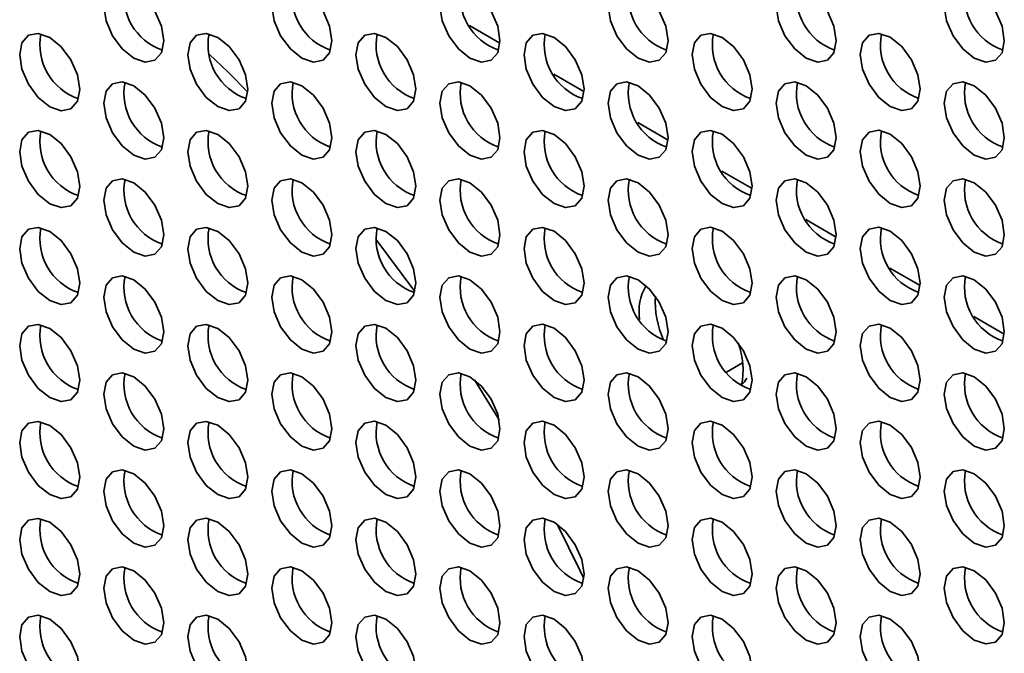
# Model space of a CAD drawing. Header units: millimetres. Extents: x 1 to 1119, y -1 to 863.
# Tile 147 of 211: x 865.98 to 877.58, y 686.05 to 693.52. Entities that reach past the tile are written whole.
import ezdxf

# ---------------------------------------------------------------- set-up
doc = ezdxf.new("R2010")
doc.units = ezdxf.units.MM

msp = doc.modelspace()

# ---------------------------------------------------------------- linework, layer by layer
at = {"color": 8, "linetype": 'Continuous', "lineweight": 35}
for p, q in [((871.2794, 693.4516), (871.6363, 693.2455)), ((872.2693, 692.8801), (872.6262, 692.6741)), ((873.2593, 692.3086), (873.6162, 692.1026)), ((874.2492, 691.7371), (874.6061, 691.5311)), ((875.2392, 691.1656), (875.5961, 690.9596)), ((876.2291, 690.5942), (876.586, 690.3881)), ((877.2191, 690.0227), (877.576, 689.8166))]:
    msp.add_line(p, q, dxfattribs=at)
at = {"color": 7, "linetype": 'Continuous', "lineweight": 35}
for p, q in [((870.6354, 690.3174), (870.1764, 690.9335)), ((874.3065, 689.3681), (874.4948, 689.4769))]:
    msp.add_line(p, q, dxfattribs=at)
at = {"color": 7, "linetype": 'Continuous', "lineweight": 35, "flags": 128}
for points in [[(867.6773, 693.2725), (867.6504, 693.4443), (867.5738, 693.621), (867.4591, 693.7757), (867.3238, 693.8849), (867.1885, 693.9319), (867.0738, 693.9096), (866.9971, 693.8214), (866.9702, 693.6807), (866.9971, 693.5089), (867.0738, 693.3322), (867.1885, 693.1775), (867.3238, 693.0683), (867.4591, 693.0213), (867.5738, 693.0436), (867.6504, 693.1318), (867.6773, 693.2725)], [(869.6572, 693.2727), (869.6303, 693.4445), (869.5537, 693.6212), (869.439, 693.7759), (869.3037, 693.8851), (869.1684, 693.9321), (869.0537, 693.9098), (868.977, 693.8216), (868.9501, 693.6809), (868.977, 693.5091), (869.0537, 693.3324), (869.1684, 693.1777), (869.3037, 693.0685), (869.439, 693.0215), (869.5537, 693.0438), (869.6303, 693.132), (869.6572, 693.2727)], [(871.6371, 693.2729), (871.6102, 693.4447), (871.5336, 693.6213), (871.4189, 693.7761), (871.2836, 693.8852), (871.1483, 693.9323), (871.0336, 693.91), (870.9569, 693.8218), (870.93, 693.6811), (870.9569, 693.5093), (871.0336, 693.3326), (871.1483, 693.1779), (871.2836, 693.0687), (871.4189, 693.0217), (871.5336, 693.044), (871.6102, 693.1322), (871.6371, 693.2729)], [(873.617, 693.2731), (873.5901, 693.4448), (873.5135, 693.6215), (873.3988, 693.7762), (873.2635, 693.8854), (873.1282, 693.9325), (873.0135, 693.9102), (872.9368, 693.822), (872.9099, 693.6813), (872.9368, 693.5095), (873.0135, 693.3328), (873.1282, 693.1781), (873.2635, 693.0689), (873.3988, 693.0219), (873.5135, 693.0442), (873.5901, 693.1324), (873.617, 693.2731)], [(875.5969, 693.2732), (875.57, 693.445), (875.4934, 693.6217), (875.3787, 693.7764), (875.2434, 693.8856), (875.1081, 693.9326), (874.9934, 693.9104), (874.9167, 693.8222), (874.8898, 693.6815), (874.9167, 693.5097), (874.9934, 693.333), (875.1081, 693.1783), (875.2434, 693.0691), (875.3787, 693.022), (875.4934, 693.0443), (875.57, 693.1325), (875.5969, 693.2732)], [(877.5768, 693.2734), (877.5499, 693.4452), (877.4733, 693.6219), (877.3586, 693.7766), (877.2233, 693.8858), (877.088, 693.9328), (876.9733, 693.9105), (876.8966, 693.8223), (876.8697, 693.6816), (876.8966, 693.5099), (876.9733, 693.3332), (877.088, 693.1784), (877.2233, 693.0693), (877.3586, 693.0222), (877.4733, 693.0445), (877.5499, 693.1327), (877.5768, 693.2734)], [(866.6874, 692.7008), (866.6605, 692.8726), (866.5838, 693.0493), (866.4691, 693.204), (866.3338, 693.3132), (866.1985, 693.3602), (866.0838, 693.3379), (866.0072, 693.2497), (865.9803, 693.109), (866.0072, 692.9373), (866.0838, 692.7606), (866.1985, 692.6058), (866.3338, 692.4967), (866.4691, 692.4496), (866.5838, 692.4719), (866.6605, 692.5601), (866.6874, 692.7008)], [(868.6673, 692.701), (868.6404, 692.8728), (868.5637, 693.0495), (868.449, 693.2042), (868.3137, 693.3134), (868.1784, 693.3604), (868.0637, 693.3381), (867.9871, 693.2499), (867.9602, 693.1092), (867.9871, 692.9374), (868.0637, 692.7608), (868.1784, 692.606), (868.3137, 692.4969), (868.449, 692.4498), (868.5637, 692.4721), (868.6404, 692.5603), (868.6673, 692.701)], [(870.6472, 692.7012), (870.6203, 692.873), (870.5436, 693.0497), (870.4289, 693.2044), (870.2936, 693.3136), (870.1583, 693.3606), (870.0436, 693.3383), (869.967, 693.2501), (869.9401, 693.1094), (869.967, 692.9376), (870.0436, 692.7609), (870.1583, 692.6062), (870.2936, 692.497), (870.4289, 692.45), (870.5436, 692.4723), (870.6203, 692.5605), (870.6472, 692.7012)], [(872.6271, 692.7014), (872.6002, 692.8732), (872.5235, 693.0499), (872.4088, 693.2046), (872.2735, 693.3138), (872.1382, 693.3608), (872.0235, 693.3385), (871.9469, 693.2503), (871.92, 693.1096), (871.9469, 692.9378), (872.0235, 692.7611), (872.1382, 692.6064), (872.2735, 692.4972), (872.4088, 692.4502), (872.5235, 692.4725), (872.6002, 692.5607), (872.6271, 692.7014)], [(874.607, 692.7016), (874.5801, 692.8734), (874.5034, 693.05), (874.3887, 693.2048), (874.2534, 693.3139), (874.1181, 693.361), (874.0034, 693.3387), (873.9268, 693.2505), (873.8999, 693.1098), (873.9268, 692.938), (874.0034, 692.7613), (874.1181, 692.6066), (874.2534, 692.4974), (874.3887, 692.4504), (874.5034, 692.4727), (874.5801, 692.5609), (874.607, 692.7016)], [(876.5869, 692.7018), (876.56, 692.8735), (876.4833, 693.0502), (876.3686, 693.205), (876.2333, 693.3141), (876.098, 693.3612), (875.9833, 693.3389), (875.9067, 693.2507), (875.8798, 693.11), (875.9067, 692.9382), (875.9833, 692.7615), (876.098, 692.6068), (876.2333, 692.4976), (876.3686, 692.4506), (876.4833, 692.4728), (876.56, 692.5611), (876.5869, 692.7018)], [(868.6662, 692.6697), (868.4345, 692.9017), (868.2112, 693.1176)], [(867.6773, 692.1293), (867.6504, 692.3011), (867.5738, 692.4778), (867.4591, 692.6325), (867.3238, 692.7417), (867.1885, 692.7887), (867.0738, 692.7665), (866.9971, 692.6783), (866.9702, 692.5376), (866.9971, 692.3658), (867.0738, 692.1891), (867.1885, 692.0344), (867.3238, 691.9252), (867.4591, 691.8781), (867.5738, 691.9004), (867.6504, 691.9886), (867.6773, 692.1293)], [(869.6572, 692.1295), (869.6303, 692.3013), (869.5537, 692.478), (869.439, 692.6327), (869.3037, 692.7419), (869.1684, 692.7889), (869.0537, 692.7666), (868.977, 692.6784), (868.9501, 692.5377), (868.977, 692.366), (869.0537, 692.1893), (869.1684, 692.0345), (869.3037, 691.9254), (869.439, 691.8783), (869.5537, 691.9006), (869.6303, 691.9888), (869.6572, 692.1295)], [(871.6371, 692.1297), (871.6102, 692.3015), (871.5336, 692.4782), (871.4189, 692.6329), (871.2836, 692.7421), (871.1483, 692.7891), (871.0336, 692.7668), (870.9569, 692.6786), (870.93, 692.5379), (870.9569, 692.3661), (871.0336, 692.1894), (871.1483, 692.0347), (871.2836, 691.9256), (871.4189, 691.8785), (871.5336, 691.9008), (871.6102, 691.989), (871.6371, 692.1297)], [(873.617, 692.1299), (873.5901, 692.3017), (873.5135, 692.4784), (873.3988, 692.6331), (873.2635, 692.7423), (873.1282, 692.7893), (873.0135, 692.767), (872.9368, 692.6788), (872.9099, 692.5381), (872.9368, 692.3663), (873.0135, 692.1896), (873.1282, 692.0349), (873.2635, 691.9257), (873.3988, 691.8787), (873.5135, 691.901), (873.5901, 691.9892), (873.617, 692.1299)], [(875.5969, 692.1301), (875.57, 692.3019), (875.4934, 692.4786), (875.3787, 692.6333), (875.2434, 692.7425), (875.1081, 692.7895), (874.9934, 692.7672), (874.9167, 692.679), (874.8898, 692.5383), (874.9167, 692.3665), (874.9934, 692.1898), (875.1081, 692.0351), (875.2434, 691.9259), (875.3787, 691.8789), (875.4934, 691.9012), (875.57, 691.9894), (875.5969, 692.1301)], [(877.5768, 692.1303), (877.5499, 692.302), (877.4733, 692.4787), (877.3586, 692.6335), (877.2233, 692.7426), (877.088, 692.7897), (876.9733, 692.7674), (876.8966, 692.6792), (876.8697, 692.5385), (876.8966, 692.3667), (876.9733, 692.19), (877.088, 692.0353), (877.2233, 691.9261), (877.3586, 691.8791), (877.4733, 691.9014), (877.5499, 691.9896), (877.5768, 692.1303)], [(866.6874, 691.5577), (866.6605, 691.7295), (866.5838, 691.9061), (866.4691, 692.0609), (866.3338, 692.17), (866.1985, 692.2171), (866.0838, 692.1948), (866.0072, 692.1066), (865.9803, 691.9659), (866.0072, 691.7941), (866.0838, 691.6174), (866.1985, 691.4627), (866.3338, 691.3535), (866.4691, 691.3065), (866.5838, 691.3288), (866.6605, 691.417), (866.6874, 691.5577)], [(868.6673, 691.5579), (868.6404, 691.7296), (868.5637, 691.9063), (868.449, 692.061), (868.3137, 692.1702), (868.1784, 692.2173), (868.0637, 692.195), (867.9871, 692.1068), (867.9602, 691.9661), (867.9871, 691.7943), (868.0637, 691.6176), (868.1784, 691.4629), (868.3137, 691.3537), (868.449, 691.3067), (868.5637, 691.3289), (868.6404, 691.4172), (868.6673, 691.5579)], [(870.6472, 691.558), (870.6203, 691.7298), (870.5436, 691.9065), (870.4289, 692.0612), (870.2936, 692.1704), (870.1583, 692.2174), (870.0436, 692.1952), (869.967, 692.107), (869.9401, 691.9663), (869.967, 691.7945), (870.0436, 691.6178), (870.1583, 691.4631), (870.2936, 691.3539), (870.4289, 691.3068), (870.5436, 691.3291), (870.6203, 691.4173), (870.6472, 691.558)], [(872.6271, 691.5582), (872.6002, 691.73), (872.5235, 691.9067), (872.4088, 692.0614), (872.2735, 692.1706), (872.1382, 692.2176), (872.0235, 692.1953), (871.9469, 692.1071), (871.92, 691.9664), (871.9469, 691.7947), (872.0235, 691.618), (872.1382, 691.4632), (872.2735, 691.3541), (872.4088, 691.307), (872.5235, 691.3293), (872.6002, 691.4175), (872.6271, 691.5582)], [(874.607, 691.5584), (874.5801, 691.7302), (874.5034, 691.9069), (874.3887, 692.0616), (874.2534, 692.1708), (874.1181, 692.2178), (874.0034, 692.1955), (873.9268, 692.1073), (873.8999, 691.9666), (873.9268, 691.7948), (874.0034, 691.6182), (874.1181, 691.4634), (874.2534, 691.3542), (874.3887, 691.3072), (874.5034, 691.3295), (874.5801, 691.4177), (874.607, 691.5584)], [(876.5869, 691.5586), (876.56, 691.7304), (876.4833, 691.9071), (876.3686, 692.0618), (876.2333, 692.171), (876.098, 692.218), (875.9833, 692.1957), (875.9067, 692.1075), (875.8798, 691.9668), (875.9067, 691.795), (875.9833, 691.6183), (876.098, 691.4636), (876.2333, 691.3544), (876.3686, 691.3074), (876.4833, 691.3297), (876.56, 691.4179), (876.5869, 691.5586)], [(867.6773, 690.9862), (867.6504, 691.158), (867.5738, 691.3347), (867.4591, 691.4894), (867.3238, 691.5986), (867.1885, 691.6456), (867.0738, 691.6233), (866.9971, 691.5351), (866.9702, 691.3944), (866.9971, 691.2226), (867.0738, 691.0459), (867.1885, 690.8912), (867.3238, 690.782), (867.4591, 690.735), (867.5738, 690.7573), (867.6504, 690.8455), (867.6773, 690.9862)], [(869.6572, 690.9864), (869.6303, 691.1581), (869.5537, 691.3348), (869.439, 691.4896), (869.3037, 691.5987), (869.1684, 691.6458), (869.0537, 691.6235), (868.977, 691.5353), (868.9501, 691.3946), (868.977, 691.2228), (869.0537, 691.0461), (869.1684, 690.8914), (869.3037, 690.7822), (869.439, 690.7352), (869.5537, 690.7575), (869.6303, 690.8457), (869.6572, 690.9864)], [(871.6371, 690.9866), (871.6102, 691.1583), (871.5336, 691.335), (871.4189, 691.4897), (871.2836, 691.5989), (871.1483, 691.646), (871.0336, 691.6237), (870.9569, 691.5355), (870.93, 691.3948), (870.9569, 691.223), (871.0336, 691.0463), (871.1483, 690.8916), (871.2836, 690.7824), (871.4189, 690.7354), (871.5336, 690.7576), (871.6102, 690.8459), (871.6371, 690.9866)], [(873.617, 690.9867), (873.5901, 691.1585), (873.5135, 691.3352), (873.3988, 691.4899), (873.2635, 691.5991), (873.1282, 691.6461), (873.0135, 691.6239), (872.9368, 691.5357), (872.9099, 691.3949), (872.9368, 691.2232), (873.0135, 691.0465), (873.1282, 690.8918), (873.2635, 690.7826), (873.3988, 690.7355), (873.5135, 690.7578), (873.5901, 690.846), (873.617, 690.9867)], [(875.5969, 690.9869), (875.57, 691.1587), (875.4934, 691.3354), (875.3787, 691.4901), (875.2434, 691.5993), (875.1081, 691.6463), (874.9934, 691.624), (874.9167, 691.5358), (874.8898, 691.3951), (874.9167, 691.2234), (874.9934, 691.0467), (875.1081, 690.8919), (875.2434, 690.7828), (875.3787, 690.7357), (875.4934, 690.758), (875.57, 690.8462), (875.5969, 690.9869)], [(877.5768, 690.9871), (877.5499, 691.1589), (877.4733, 691.3356), (877.3586, 691.4903), (877.2233, 691.5995), (877.088, 691.6465), (876.9733, 691.6242), (876.8966, 691.536), (876.8697, 691.3953), (876.8966, 691.2235), (876.9733, 691.0469), (877.088, 690.8921), (877.2233, 690.7829), (877.3586, 690.7359), (877.4733, 690.7582), (877.5499, 690.8464), (877.5768, 690.9871)], [(866.6874, 690.4145), (866.6605, 690.5863), (866.5838, 690.763), (866.4691, 690.9177), (866.3338, 691.0269), (866.1985, 691.0739), (866.0838, 691.0516), (866.0072, 690.9634), (865.9803, 690.8227), (866.0072, 690.6509), (866.0838, 690.4743), (866.1985, 690.3195), (866.3338, 690.2103), (866.4691, 690.1633), (866.5838, 690.1856), (866.6605, 690.2738), (866.6874, 690.4145)], [(868.6673, 690.4147), (868.6404, 690.5865), (868.5637, 690.7632), (868.449, 690.9179), (868.3137, 691.0271), (868.1784, 691.0741), (868.0637, 691.0518), (867.9871, 690.9636), (867.9602, 690.8229), (867.9871, 690.6511), (868.0637, 690.4744), (868.1784, 690.3197), (868.3137, 690.2105), (868.449, 690.1635), (868.5637, 690.1858), (868.6404, 690.274), (868.6673, 690.4147)], [(870.6472, 690.4149), (870.6203, 690.5867), (870.5436, 690.7634), (870.4289, 690.9181), (870.2936, 691.0273), (870.1583, 691.0743), (870.0436, 691.052), (869.967, 690.9638), (869.9401, 690.8231), (869.967, 690.6513), (870.0436, 690.4746), (870.1583, 690.3199), (870.2936, 690.2107), (870.4289, 690.1637), (870.5436, 690.186), (870.6203, 690.2742), (870.6472, 690.4149)], [(872.6271, 690.4151), (872.6002, 690.5868), (872.5235, 690.7635), (872.4088, 690.9183), (872.2735, 691.0274), (872.1382, 691.0745), (872.0235, 691.0522), (871.9469, 690.964), (871.92, 690.8233), (871.9469, 690.6515), (872.0235, 690.4748), (872.1382, 690.3201), (872.2735, 690.2109), (872.4088, 690.1639), (872.5235, 690.1862), (872.6002, 690.2744), (872.6271, 690.4151)], [(874.607, 690.4153), (874.5801, 690.587), (874.5034, 690.7637), (874.3887, 690.9184), (874.2534, 691.0276), (874.1181, 691.0747), (874.0034, 691.0524), (873.9268, 690.9642), (873.8999, 690.8235), (873.9268, 690.6517), (874.0034, 690.475), (874.1181, 690.3203), (874.2534, 690.2111), (874.3887, 690.1641), (874.5034, 690.1863), (874.5801, 690.2746), (874.607, 690.4153)], [(876.5869, 690.4154), (876.56, 690.5872), (876.4833, 690.7639), (876.3686, 690.9186), (876.2333, 691.0278), (876.098, 691.0748), (875.9833, 691.0526), (875.9067, 690.9644), (875.8798, 690.8236), (875.9067, 690.6519), (875.9833, 690.4752), (876.098, 690.3205), (876.2333, 690.2113), (876.3686, 690.1643), (876.4833, 690.1865), (876.56, 690.2747), (876.5869, 690.4154)], [(867.6773, 689.843), (867.6504, 690.0148), (867.5738, 690.1915), (867.4591, 690.3462), (867.3238, 690.4554), (867.1885, 690.5024), (867.0738, 690.4801), (866.9971, 690.3919), (866.9702, 690.2512), (866.9971, 690.0795), (867.0738, 689.9028), (867.1885, 689.748), (867.3238, 689.6389), (867.4591, 689.5918), (867.5738, 689.6141), (867.6504, 689.7023), (867.6773, 689.843)], [(869.6572, 689.8432), (869.6303, 690.015), (869.5537, 690.1917), (869.439, 690.3464), (869.3037, 690.4556), (869.1684, 690.5026), (869.0537, 690.4803), (868.977, 690.3921), (868.9501, 690.2514), (868.977, 690.0796), (869.0537, 689.903), (869.1684, 689.7482), (869.3037, 689.639), (869.439, 689.592), (869.5537, 689.6143), (869.6303, 689.7025), (869.6572, 689.8432)], [(871.6371, 689.8434), (871.6102, 690.0152), (871.5336, 690.1919), (871.4189, 690.3466), (871.2836, 690.4558), (871.1483, 690.5028), (871.0336, 690.4805), (870.9569, 690.3923), (870.93, 690.2516), (870.9569, 690.0798), (871.0336, 689.9031), (871.1483, 689.7484), (871.2836, 689.6392), (871.4189, 689.5922), (871.5336, 689.6145), (871.6102, 689.7027), (871.6371, 689.8434)], [(873.617, 689.8436), (873.5901, 690.0154), (873.5135, 690.1921), (873.3988, 690.3468), (873.2635, 690.456), (873.1282, 690.503), (873.0135, 690.4807), (872.9368, 690.3925), (872.9099, 690.2518), (872.9368, 690.08), (873.0135, 689.9033), (873.1282, 689.7486), (873.2635, 689.6394), (873.3988, 689.5924), (873.5135, 689.6147), (873.5901, 689.7029), (873.617, 689.8436)], [(875.5969, 689.8438), (875.57, 690.0155), (875.4934, 690.1922), (875.3787, 690.347), (875.2434, 690.4561), (875.1081, 690.5032), (874.9934, 690.4809), (874.9167, 690.3927), (874.8898, 690.252), (874.9167, 690.0802), (874.9934, 689.9035), (875.1081, 689.7488), (875.2434, 689.6396), (875.3787, 689.5926), (875.4934, 689.6149), (875.57, 689.7031), (875.5969, 689.8438)], [(877.5768, 689.844), (877.5499, 690.0157), (877.4733, 690.1924), (877.3586, 690.3471), (877.2233, 690.4563), (877.088, 690.5034), (876.9733, 690.4811), (876.8966, 690.3929), (876.8697, 690.2522), (876.8966, 690.0804), (876.9733, 689.9037), (877.088, 689.749), (877.2233, 689.6398), (877.3586, 689.5928), (877.4733, 689.6151), (877.5499, 689.7033), (877.5768, 689.844)], [(866.6874, 689.2714), (866.6605, 689.4431), (866.5838, 689.6198), (866.4691, 689.7745), (866.3338, 689.8837), (866.1985, 689.9308), (866.0838, 689.9085), (866.0072, 689.8203), (865.9803, 689.6796), (866.0072, 689.5078), (866.0838, 689.3311), (866.1985, 689.1764), (866.3338, 689.0672), (866.4691, 689.0202), (866.5838, 689.0424), (866.6605, 689.1307), (866.6874, 689.2714)], [(868.6673, 689.2715), (868.6404, 689.4433), (868.5637, 689.62), (868.449, 689.7747), (868.3137, 689.8839), (868.1784, 689.9309), (868.0637, 689.9087), (867.9871, 689.8205), (867.9602, 689.6797), (867.9871, 689.508), (868.0637, 689.3313), (868.1784, 689.1766), (868.3137, 689.0674), (868.449, 689.0203), (868.5637, 689.0426), (868.6404, 689.1308), (868.6673, 689.2715)], [(870.6472, 689.2717), (870.6203, 689.4435), (870.5436, 689.6202), (870.4289, 689.7749), (870.2936, 689.8841), (870.1583, 689.9311), (870.0436, 689.9088), (869.967, 689.8206), (869.9401, 689.6799), (869.967, 689.5082), (870.0436, 689.3315), (870.1583, 689.1767), (870.2936, 689.0676), (870.4289, 689.0205), (870.5436, 689.0428), (870.6203, 689.131), (870.6472, 689.2717)], [(872.6271, 689.2719), (872.6002, 689.4437), (872.5235, 689.6204), (872.4088, 689.7751), (872.2735, 689.8843), (872.1382, 689.9313), (872.0235, 689.909), (871.9469, 689.8208), (871.92, 689.6801), (871.9469, 689.5083), (872.0235, 689.3317), (872.1382, 689.1769), (872.2735, 689.0677), (872.4088, 689.0207), (872.5235, 689.043), (872.6002, 689.1312), (872.6271, 689.2719)], [(874.607, 689.2721), (874.5801, 689.4439), (874.5034, 689.6206), (874.3887, 689.7753), (874.2534, 689.8845), (874.1181, 689.9315), (874.0034, 689.9092), (873.9268, 689.821), (873.8999, 689.6803), (873.9268, 689.5085), (874.0034, 689.3318), (874.1181, 689.1771), (874.2534, 689.0679), (874.3887, 689.0209), (874.5034, 689.0432), (874.5801, 689.1314), (874.607, 689.2721)], [(876.5869, 689.2723), (876.56, 689.4441), (876.4833, 689.6208), (876.3686, 689.7755), (876.2333, 689.8847), (876.098, 689.9317), (875.9833, 689.9094), (875.9067, 689.8212), (875.8798, 689.6805), (875.9067, 689.5087), (875.9833, 689.332), (876.098, 689.1773), (876.2333, 689.0681), (876.3686, 689.0211), (876.4833, 689.0434), (876.56, 689.1316), (876.5869, 689.2723)], [(867.6773, 688.6999), (867.6504, 688.8716), (867.5738, 689.0483), (867.4591, 689.2031), (867.3238, 689.3122), (867.1885, 689.3593), (867.0738, 689.337), (866.9971, 689.2488), (866.9702, 689.1081), (866.9971, 688.9363), (867.0738, 688.7596), (867.1885, 688.6049), (867.3238, 688.4957), (867.4591, 688.4487), (867.5738, 688.471), (867.6504, 688.5592), (867.6773, 688.6999)], [(869.6572, 688.7001), (869.6303, 688.8718), (869.5537, 689.0485), (869.439, 689.2032), (869.3037, 689.3124), (869.1684, 689.3595), (869.0537, 689.3372), (868.977, 689.249), (868.9501, 689.1083), (868.977, 688.9365), (869.0537, 688.7598), (869.1684, 688.6051), (869.3037, 688.4959), (869.439, 688.4489), (869.5537, 688.4712), (869.6303, 688.5594), (869.6572, 688.7001)], [(871.6371, 688.7002), (871.6102, 688.872), (871.5336, 689.0487), (871.4189, 689.2034), (871.2836, 689.3126), (871.1483, 689.3596), (871.0336, 689.3374), (870.9569, 689.2492), (870.93, 689.1084), (870.9569, 688.9367), (871.0336, 688.76), (871.1483, 688.6053), (871.2836, 688.4961), (871.4189, 688.449), (871.5336, 688.4713), (871.6102, 688.5595), (871.6371, 688.7002)], [(873.617, 688.7004), (873.5901, 688.8722), (873.5135, 689.0489), (873.3988, 689.2036), (873.2635, 689.3128), (873.1282, 689.3598), (873.0135, 689.3375), (872.9368, 689.2493), (872.9099, 689.1086), (872.9368, 688.9369), (873.0135, 688.7602), (873.1282, 688.6054), (873.2635, 688.4963), (873.3988, 688.4492), (873.5135, 688.4715), (873.5901, 688.5597), (873.617, 688.7004)], [(875.5969, 688.7006), (875.57, 688.8724), (875.4934, 689.0491), (875.3787, 689.2038), (875.2434, 689.313), (875.1081, 689.36), (874.9934, 689.3377), (874.9167, 689.2495), (874.8898, 689.1088), (874.9167, 688.937), (874.9934, 688.7604), (875.1081, 688.6056), (875.2434, 688.4965), (875.3787, 688.4494), (875.4934, 688.4717), (875.57, 688.5599), (875.5969, 688.7006)], [(877.5768, 688.7008), (877.5499, 688.8726), (877.4733, 689.0493), (877.3586, 689.204), (877.2233, 689.3132), (877.088, 689.3602), (876.9733, 689.3379), (876.8966, 689.2497), (876.8697, 689.109), (876.8966, 688.9372), (876.9733, 688.7605), (877.088, 688.6058), (877.2233, 688.4966), (877.3586, 688.4496), (877.4733, 688.4719), (877.5499, 688.5601), (877.5768, 688.7008)], [(871.6265, 688.8055), (871.4011, 689.1743), (871.3361, 689.2778)], [(866.6874, 688.1282), (866.6605, 688.3), (866.5838, 688.4767), (866.4691, 688.6314), (866.3338, 688.7406), (866.1985, 688.7876), (866.0838, 688.7653), (866.0072, 688.6771), (865.9803, 688.5364), (866.0072, 688.3646), (866.0838, 688.1879), (866.1985, 688.0332), (866.3338, 687.924), (866.4691, 687.877), (866.5838, 687.8993), (866.6605, 687.9875), (866.6874, 688.1282)], [(868.6673, 688.1284), (868.6404, 688.3002), (868.5637, 688.4769), (868.449, 688.6316), (868.3137, 688.7408), (868.1784, 688.7878), (868.0637, 688.7655), (867.9871, 688.6773), (867.9602, 688.5366), (867.9871, 688.3648), (868.0637, 688.1881), (868.1784, 688.0334), (868.3137, 687.9242), (868.449, 687.8772), (868.5637, 687.8995), (868.6404, 687.9877), (868.6673, 688.1284)], [(870.6472, 688.1286), (870.6203, 688.3003), (870.5436, 688.477), (870.4289, 688.6318), (870.2936, 688.7409), (870.1583, 688.788), (870.0436, 688.7657), (869.967, 688.6775), (869.9401, 688.5368), (869.967, 688.365), (870.0436, 688.1883), (870.1583, 688.0336), (870.2936, 687.9244), (870.4289, 687.8774), (870.5436, 687.8997), (870.6203, 687.9879), (870.6472, 688.1286)], [(872.6271, 688.1288), (872.6002, 688.3005), (872.5235, 688.4772), (872.4088, 688.6319), (872.2735, 688.7411), (872.1382, 688.7882), (872.0235, 688.7659), (871.9469, 688.6777), (871.92, 688.537), (871.9469, 688.3652), (872.0235, 688.1885), (872.1382, 688.0338), (872.2735, 687.9246), (872.4088, 687.8776), (872.5235, 687.8999), (872.6002, 687.9881), (872.6271, 688.1288)], [(874.607, 688.1289), (874.5801, 688.3007), (874.5034, 688.4774), (874.3887, 688.6321), (874.2534, 688.7413), (874.1181, 688.7883), (874.0034, 688.7661), (873.9268, 688.6779), (873.8999, 688.5372), (873.9268, 688.3654), (874.0034, 688.1887), (874.1181, 688.034), (874.2534, 687.9248), (874.3887, 687.8777), (874.5034, 687.9), (874.5801, 687.9882), (874.607, 688.1289)], [(876.5869, 688.1291), (876.56, 688.3009), (876.4833, 688.4776), (876.3686, 688.6323), (876.2333, 688.7415), (876.098, 688.7885), (875.9833, 688.7662), (875.9067, 688.678), (875.8798, 688.5373), (875.9067, 688.3656), (875.9833, 688.1889), (876.098, 688.0341), (876.2333, 687.925), (876.3686, 687.8779), (876.4833, 687.9002), (876.56, 687.9884), (876.5869, 688.1291)], [(867.6773, 687.5567), (867.6504, 687.7285), (867.5738, 687.9052), (867.4591, 688.0599), (867.3238, 688.1691), (867.1885, 688.2161), (867.0738, 688.1938), (866.9971, 688.1056), (866.9702, 687.9649), (866.9971, 687.7931), (867.0738, 687.6165), (867.1885, 687.4617), (867.3238, 687.3525), (867.4591, 687.3055), (867.5738, 687.3278), (867.6504, 687.416), (867.6773, 687.5567)], [(869.6572, 687.5569), (869.6303, 687.7287), (869.5537, 687.9054), (869.439, 688.0601), (869.3037, 688.1693), (869.1684, 688.2163), (869.0537, 688.194), (868.977, 688.1058), (868.9501, 687.9651), (868.977, 687.7933), (869.0537, 687.6166), (869.1684, 687.4619), (869.3037, 687.3527), (869.439, 687.3057), (869.5537, 687.328), (869.6303, 687.4162), (869.6572, 687.5569)], [(871.6371, 687.5571), (871.6102, 687.7289), (871.5336, 687.9056), (871.4189, 688.0603), (871.2836, 688.1695), (871.1483, 688.2165), (871.0336, 688.1942), (870.9569, 688.106), (870.93, 687.9653), (870.9569, 687.7935), (871.0336, 687.6168), (871.1483, 687.4621), (871.2836, 687.3529), (871.4189, 687.3059), (871.5336, 687.3282), (871.6102, 687.4164), (871.6371, 687.5571)], [(873.617, 687.5573), (873.5901, 687.7291), (873.5135, 687.9057), (873.3988, 688.0605), (873.2635, 688.1696), (873.1282, 688.2167), (873.0135, 688.1944), (872.9368, 688.1062), (872.9099, 687.9655), (872.9368, 687.7937), (873.0135, 687.617), (873.1282, 687.4623), (873.2635, 687.3531), (873.3988, 687.3061), (873.5135, 687.3284), (873.5901, 687.4166), (873.617, 687.5573)], [(875.5969, 687.5575), (875.57, 687.7292), (875.4934, 687.9059), (875.3787, 688.0606), (875.2434, 688.1698), (875.1081, 688.2169), (874.9934, 688.1946), (874.9167, 688.1064), (874.8898, 687.9657), (874.9167, 687.7939), (874.9934, 687.6172), (875.1081, 687.4625), (875.2434, 687.3533), (875.3787, 687.3063), (875.4934, 687.3285), (875.57, 687.4168), (875.5969, 687.5575)], [(877.5768, 687.5576), (877.5499, 687.7294), (877.4733, 687.9061), (877.3586, 688.0608), (877.2233, 688.17), (877.088, 688.217), (876.9733, 688.1948), (876.8966, 688.1066), (876.8697, 687.9659), (876.8966, 687.7941), (876.9733, 687.6174), (877.088, 687.4627), (877.2233, 687.3535), (877.3586, 687.3064), (877.4733, 687.3287), (877.5499, 687.4169), (877.5768, 687.5576)], [(866.6874, 686.985), (866.6605, 687.1568), (866.5838, 687.3335), (866.4691, 687.4882), (866.3338, 687.5974), (866.1985, 687.6444), (866.0838, 687.6222), (866.0072, 687.534), (865.9803, 687.3933), (866.0072, 687.2215), (866.0838, 687.0448), (866.1985, 686.8901), (866.3338, 686.7809), (866.4691, 686.7339), (866.5838, 686.7561), (866.6605, 686.8443), (866.6874, 686.985)], [(868.6673, 686.9852), (868.6404, 687.157), (868.5637, 687.3337), (868.449, 687.4884), (868.3137, 687.5976), (868.1784, 687.6446), (868.0637, 687.6223), (867.9871, 687.5341), (867.9602, 687.3934), (867.9871, 687.2217), (868.0637, 687.045), (868.1784, 686.8902), (868.3137, 686.7811), (868.449, 686.734), (868.5637, 686.7563), (868.6404, 686.8445), (868.6673, 686.9852)], [(870.6472, 686.9854), (870.6203, 687.1572), (870.5436, 687.3339), (870.4289, 687.4886), (870.2936, 687.5978), (870.1583, 687.6448), (870.0436, 687.6225), (869.967, 687.5343), (869.9401, 687.3936), (869.967, 687.2218), (870.0436, 687.0451), (870.1583, 686.8904), (870.2936, 686.7813), (870.4289, 686.7342), (870.5436, 686.7565), (870.6203, 686.8447), (870.6472, 686.9854)], [(872.6271, 686.9856), (872.6002, 687.1574), (872.5235, 687.3341), (872.4088, 687.4888), (872.2735, 687.598), (872.1382, 687.645), (872.0235, 687.6227), (871.9469, 687.5345), (871.92, 687.3938), (871.9469, 687.222), (872.0235, 687.0453), (872.1382, 686.8906), (872.2735, 686.7814), (872.4088, 686.7344), (872.5235, 686.7567), (872.6002, 686.8449), (872.6271, 686.9856)], [(872.6243, 686.9364), (872.5785, 687.0327), (872.3094, 687.5752)], [(874.607, 686.9858), (874.5801, 687.1576), (874.5034, 687.3343), (874.3887, 687.489), (874.2534, 687.5982), (874.1181, 687.6452), (874.0034, 687.6229), (873.9268, 687.5347), (873.8999, 687.394), (873.9268, 687.2222), (874.0034, 687.0455), (874.1181, 686.8908), (874.2534, 686.7816), (874.3887, 686.7346), (874.5034, 686.7569), (874.5801, 686.8451), (874.607, 686.9858)], [(876.5869, 686.986), (876.56, 687.1578), (876.4833, 687.3344), (876.3686, 687.4892), (876.2333, 687.5983), (876.098, 687.6454), (875.9833, 687.6231), (875.9067, 687.5349), (875.8798, 687.3942), (875.9067, 687.2224), (875.9833, 687.0457), (876.098, 686.891), (876.2333, 686.7818), (876.3686, 686.7348), (876.4833, 686.7571), (876.56, 686.8453), (876.5869, 686.986)], [(867.6773, 686.4136), (867.6504, 686.5853), (867.5738, 686.762), (867.4591, 686.9167), (867.3238, 687.0259), (867.1885, 687.073), (867.0738, 687.0507), (866.9971, 686.9625), (866.9702, 686.8218), (866.9971, 686.65), (867.0738, 686.4733), (867.1885, 686.3186), (867.3238, 686.2094), (867.4591, 686.1624), (867.5738, 686.1847), (867.6504, 686.2729), (867.6773, 686.4136)], [(869.6572, 686.4137), (869.6303, 686.5855), (869.5537, 686.7622), (869.439, 686.9169), (869.3037, 687.0261), (869.1684, 687.0731), (869.0537, 687.0509), (868.977, 686.9627), (868.9501, 686.822), (868.977, 686.6502), (869.0537, 686.4735), (869.1684, 686.3188), (869.3037, 686.2096), (869.439, 686.1625), (869.5537, 686.1848), (869.6303, 686.273), (869.6572, 686.4137)], [(871.6371, 686.4139), (871.6102, 686.5857), (871.5336, 686.7624), (871.4189, 686.9171), (871.2836, 687.0263), (871.1483, 687.0733), (871.0336, 687.051), (870.9569, 686.9628), (870.93, 686.8221), (870.9569, 686.6504), (871.0336, 686.4737), (871.1483, 686.3189), (871.2836, 686.2098), (871.4189, 686.1627), (871.5336, 686.185), (871.6102, 686.2732), (871.6371, 686.4139)], [(873.617, 686.4141), (873.5901, 686.5859), (873.5135, 686.7626), (873.3988, 686.9173), (873.2635, 687.0265), (873.1282, 687.0735), (873.0135, 687.0512), (872.9368, 686.963), (872.9099, 686.8223), (872.9368, 686.6505), (873.0135, 686.4739), (873.1282, 686.3191), (873.2635, 686.2099), (873.3988, 686.1629), (873.5135, 686.1852), (873.5901, 686.2734), (873.617, 686.4141)], [(875.5969, 686.4143), (875.57, 686.5861), (875.4934, 686.7628), (875.3787, 686.9175), (875.2434, 687.0267), (875.1081, 687.0737), (874.9934, 687.0514), (874.9167, 686.9632), (874.8898, 686.8225), (874.9167, 686.6507), (874.9934, 686.474), (875.1081, 686.3193), (875.2434, 686.2101), (875.3787, 686.1631), (875.4934, 686.1854), (875.57, 686.2736), (875.5969, 686.4143)], [(877.5768, 686.4145), (877.5499, 686.5863), (877.4733, 686.763), (877.3586, 686.9177), (877.2233, 687.0269), (877.088, 687.0739), (876.9733, 687.0516), (876.8966, 686.9634), (876.8697, 686.8227), (876.8966, 686.6509), (876.9733, 686.4742), (877.088, 686.3195), (877.2233, 686.2103), (877.3586, 686.1633), (877.4733, 686.1856), (877.5499, 686.2738), (877.5768, 686.4145)], [(866.6874, 685.8419), (866.6605, 686.0137), (866.5838, 686.1904), (866.4691, 686.3451), (866.3338, 686.4543), (866.1985, 686.5013), (866.0838, 686.479), (866.0072, 686.3908), (865.9803, 686.2501), (866.0072, 686.0783), (866.0838, 685.9016), (866.1985, 685.7469), (866.3338, 685.6377), (866.4691, 685.5907), (866.5838, 685.613), (866.6605, 685.7012), (866.6874, 685.8419)], [(868.6673, 685.8421), (868.6404, 686.0139), (868.5637, 686.1905), (868.449, 686.3453), (868.3137, 686.4544), (868.1784, 686.5015), (868.0637, 686.4792), (867.9871, 686.391), (867.9602, 686.2503), (867.9871, 686.0785), (868.0637, 685.9018), (868.1784, 685.7471), (868.3137, 685.6379), (868.449, 685.5909), (868.5637, 685.6132), (868.6404, 685.7014), (868.6673, 685.8421)], [(870.6472, 685.8423), (870.6203, 686.014), (870.5436, 686.1907), (870.4289, 686.3455), (870.2936, 686.4546), (870.1583, 686.5017), (870.0436, 686.4794), (869.967, 686.3912), (869.9401, 686.2505), (869.967, 686.0787), (870.0436, 685.902), (870.1583, 685.7473), (870.2936, 685.6381), (870.4289, 685.5911), (870.5436, 685.6133), (870.6203, 685.7016), (870.6472, 685.8423)], [(872.6271, 685.8424), (872.6002, 686.0142), (872.5235, 686.1909), (872.4088, 686.3456), (872.2735, 686.4548), (872.1382, 686.5018), (872.0235, 686.4796), (871.9469, 686.3914), (871.92, 686.2507), (871.9469, 686.0789), (872.0235, 685.9022), (872.1382, 685.7475), (872.2735, 685.6383), (872.4088, 685.5912), (872.5235, 685.6135), (872.6002, 685.7017), (872.6271, 685.8424)], [(874.607, 685.8426), (874.5801, 686.0144), (874.5034, 686.1911), (874.3887, 686.3458), (874.2534, 686.455), (874.1181, 686.502), (874.0034, 686.4797), (873.9268, 686.3915), (873.8999, 686.2508), (873.9268, 686.0791), (874.0034, 685.9024), (874.1181, 685.7476), (874.2534, 685.6385), (874.3887, 685.5914), (874.5034, 685.6137), (874.5801, 685.7019), (874.607, 685.8426)], [(876.5869, 685.8428), (876.56, 686.0146), (876.4833, 686.1913), (876.3686, 686.346), (876.2333, 686.4552), (876.098, 686.5022), (875.9833, 686.4799), (875.9067, 686.3917), (875.8798, 686.251), (875.9067, 686.0792), (875.9833, 685.9026), (876.098, 685.7478), (876.2333, 685.6386), (876.3686, 685.5916), (876.4833, 685.6139), (876.56, 685.7021), (876.5869, 685.8428)]]:
    msp.add_lwpolyline(points, dxfattribs=at)
at = {"color": 7, "linetype": 'Continuous', "lineweight": 35}
for centre, radius, start, end in [((867.8785, 693.7968), 0.67, 168.83691, 251.15769), ((869.8584, 693.797), 0.67, 168.83738, 251.15735), ((871.8383, 693.7972), 0.67, 168.83744, 251.15703), ((873.8182, 693.7974), 0.67, 168.83696, 251.15744), ((875.7981, 693.7976), 0.67, 168.83717, 251.15756), ((877.778, 693.7978), 0.67, 168.83717, 251.15756), ((866.8885, 693.2252), 0.67, 168.83632, 251.15841), ((868.8684, 693.2253), 0.67, 168.83696, 251.15777), ((870.8483, 693.2255), 0.67, 168.83696, 251.15777), ((872.8282, 693.2257), 0.67, 168.83703, 251.15744), ((874.8081, 693.2259), 0.67, 168.83696, 251.15744), ((876.788, 693.2261), 0.67, 168.83717, 251.15756), ((867.8785, 692.6537), 0.67, 168.83626, 251.15834), ((869.8584, 692.6539), 0.67, 168.83738, 251.15735), ((871.8383, 692.654), 0.67, 168.83738, 251.15735), ((873.8182, 692.6542), 0.67, 168.837, 251.1574), ((875.7981, 692.6544), 0.67, 168.83719, 251.15727), ((877.778, 692.6546), 0.67, 168.83717, 251.15756), ((866.8885, 692.082), 0.67, 168.83703, 251.15744), ((868.8684, 692.0822), 0.67, 168.83632, 251.15841), ((870.8483, 692.0824), 0.67, 168.83696, 251.15777), ((872.8282, 692.0826), 0.67, 168.83696, 251.15777), ((874.8081, 692.0827), 0.67, 168.837, 251.1574), ((876.788, 692.0829), 0.67, 168.83719, 251.15727), ((867.8785, 691.5105), 0.67, 168.83697, 251.15736), ((869.8584, 691.5107), 0.67, 168.83673, 251.158), ((871.8383, 691.5109), 0.67, 168.83738, 251.15735), ((873.8182, 691.5111), 0.67, 168.83694, 251.15773), ((875.7981, 691.5113), 0.67, 168.83723, 251.15723), ((877.778, 691.5114), 0.67, 168.83719, 251.15727), ((866.8885, 690.9388), 0.67, 168.83714, 251.15759), ((868.8684, 690.939), 0.67, 168.83703, 251.15744), ((870.8483, 690.9392), 0.67, 168.83632, 251.15841), ((872.8282, 690.9394), 0.67, 168.83696, 251.15777), ((874.8081, 690.9396), 0.67, 168.83694, 251.15773), ((876.788, 690.9398), 0.67, 168.83723, 251.15723), ((867.8785, 690.3674), 0.67, 168.83709, 251.15751), ((869.8584, 690.3675), 0.67, 168.83744, 251.15703), ((871.8383, 690.3677), 0.67, 168.83673, 251.158), ((873.8182, 690.3679), 0.67, 168.83694, 251.15773), ((875.7981, 690.3681), 0.67, 168.83717, 251.15756), ((877.778, 690.3683), 0.67, 168.83723, 251.15723), ((873.8999, 690.0758), 0.6258, 150.14958, 187.89836), ((874.5684, 690.2), 1.1029, 176.69778, 204.36245), ((866.8885, 689.7957), 0.67, 168.83696, 251.15777), ((868.8684, 689.7959), 0.67, 168.83714, 251.15759), ((870.8483, 689.7961), 0.67, 168.83703, 251.15744), ((872.8282, 689.7962), 0.67, 168.83632, 251.15841), ((874.8081, 689.7964), 0.67, 168.83694, 251.15773), ((876.788, 689.7966), 0.67, 168.83717, 251.15756), ((873.5802, 689.3901), 0.9195, 348.603, 20.65585), ((867.8785, 689.2242), 0.67, 168.83691, 251.15769), ((869.8584, 689.2244), 0.67, 168.83755, 251.15718), ((871.8383, 689.2246), 0.67, 168.83744, 251.15703), ((873.8182, 689.2248), 0.67, 168.83629, 251.15837), ((875.7981, 689.2249), 0.67, 168.83717, 251.15756), ((877.778, 689.2251), 0.67, 168.83717, 251.15756), ((866.8885, 688.6525), 0.67, 168.83632, 251.15841), ((868.8684, 688.6527), 0.67, 168.83696, 251.15777), ((870.8483, 688.6529), 0.67, 168.83714, 251.15759), ((872.8282, 688.6531), 0.67, 168.83703, 251.15744), ((874.8081, 688.6533), 0.67, 168.83629, 251.15837), ((876.788, 688.6535), 0.67, 168.83717, 251.15756), ((867.8785, 688.081), 0.67, 168.83626, 251.15834), ((869.8584, 688.0812), 0.67, 168.83738, 251.15735), ((871.8383, 688.0814), 0.67, 168.83755, 251.15718), ((873.8182, 688.0816), 0.67, 168.837, 251.1574), ((875.7981, 688.0818), 0.67, 168.83652, 251.15821), ((877.778, 688.082), 0.67, 168.83717, 251.15756), ((866.8885, 687.5094), 0.67, 168.83699, 251.15748), ((868.8684, 687.5096), 0.67, 168.83632, 251.15841), ((870.8483, 687.5097), 0.67, 168.83696, 251.15777), ((872.8282, 687.5099), 0.67, 168.83714, 251.15759), ((874.8081, 687.5101), 0.67, 168.837, 251.1574), ((876.788, 687.5103), 0.67, 168.83652, 251.15821), ((867.8785, 686.9379), 0.67, 168.83693, 251.1574), ((869.8584, 686.9381), 0.67, 168.83673, 251.158), ((871.8383, 686.9383), 0.67, 168.83738, 251.15735), ((873.8182, 686.9384), 0.67, 168.83712, 251.15755), ((875.7981, 686.9386), 0.67, 168.83723, 251.15723), ((877.778, 686.9388), 0.67, 168.83652, 251.15821), ((866.8885, 686.3662), 0.67, 168.83714, 251.15759), ((868.8684, 686.3664), 0.67, 168.83699, 251.15748), ((870.8483, 686.3666), 0.67, 168.83632, 251.15841), ((872.8282, 686.3668), 0.67, 168.83696, 251.15777), ((874.8081, 686.367), 0.67, 168.83712, 251.15755), ((876.788, 686.3671), 0.67, 168.83723, 251.15723)]:
    msp.add_arc(centre, radius, start, end, dxfattribs=at)
msp.add_open_spline([(874.4633, 689.223), (874.4693, 689.2239), (874.5071, 689.2294), (874.5265, 689.2666), (874.5429, 689.298)], degree=3, knots=[0, 0, 0, 0, 0.1577446, 1, 1, 1, 1], dxfattribs=at)

doc.saveas('drawing.dxf')
